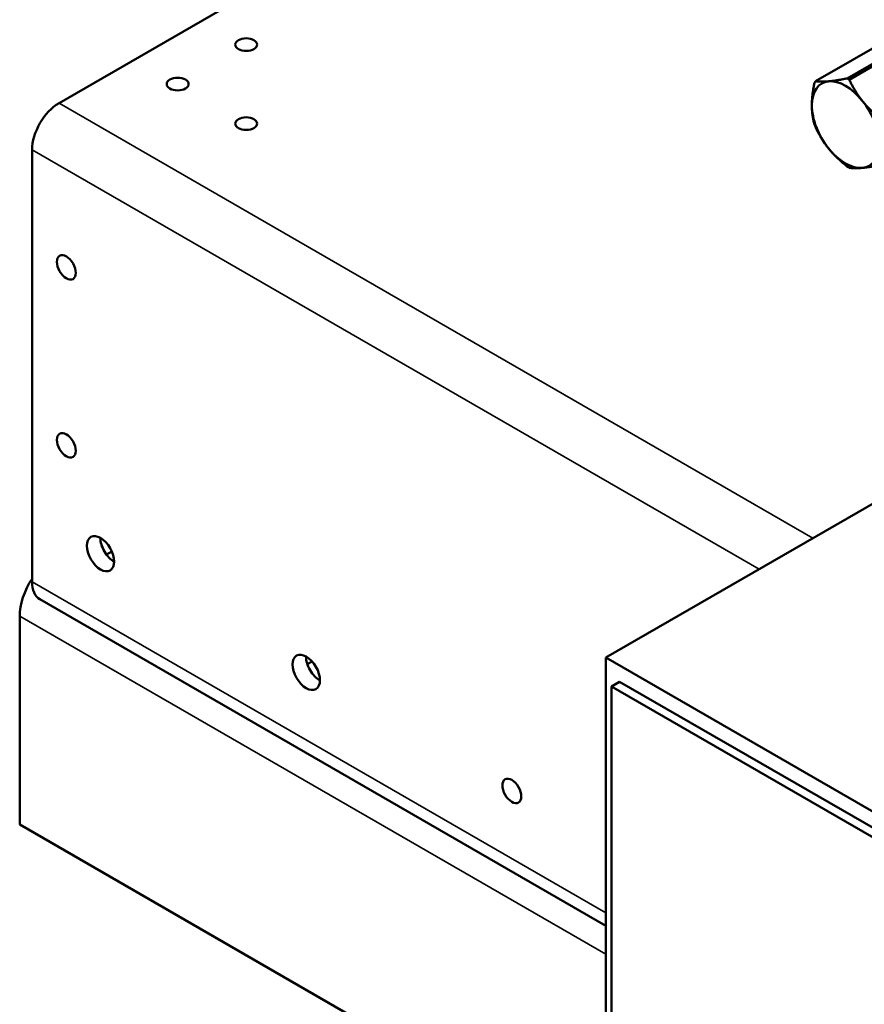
# Model space of a CAD drawing. Header units: inches. Extents: x 1 to 237, y 4 to 150.
# Tile 136 of 237: x 189 to 197, y 57 to 67. Entities that reach past the tile are written whole.
import ezdxf

# ---------------------------------------------------------------- set-up
doc = ezdxf.new("R2010")
doc.units = ezdxf.units.IN
doc.header["$LTSCALE"] = 7
doc.header["$MEASUREMENT"] = 0
doc.layers.add('Visible (ANSI)', color=7, linetype='Continuous', lineweight=50)
doc.layers.add('Visible Narrow (ANSI)', color=7, linetype='Continuous', lineweight=35)

msp = doc.modelspace()

# ---------------------------------------------------------------- linework, layer by layer
at = {"layer": 'Visible (ANSI)'}
for p, q in [((195.042, 69.788), (189.027, 66.316)), ((196.832, 66.542), (197.849, 67.129)), ((198.172, 67.158), (197.156, 66.571)), ((197.179, 66.558), (198.195, 67.145)), ((188.748, 61.373), (188.748, 65.833)), ((199.447, 63.35), (194.667, 60.591)), ((189.572, 61.688), (189.515, 61.655)), ((188.83, 61.193), (194.667, 57.823)), ((188.621, 58.867), (188.621, 61.019)), ((206.687, 53.65), (194.667, 60.591)), ((194.667, 60.591), (194.667, 47.527)), ((191.637, 60.552), (191.588, 60.524)), ((194.81, 60.342), (194.725, 60.293)), ((206.463, 53.516), (194.725, 60.293)), ((194.725, 60.293), (194.725, 47.556)), ((194.81, 60.342), (206.548, 53.565)), ((194.667, 55.376), (188.621, 58.867))]:
    msp.add_line(p, q, dxfattribs=at)
for centre, major_axis in [((190.958, 66.92), (0.113, 0)), ((190.251, 66.512), (0.113, 0)), ((190.958, 66.104), (0.113, 0)), ((189.102, 64.62), (-0.069, 0.12)), ((189.102, 62.783), (-0.069, 0.12)), ((189.455, 61.664), (-0.1, 0.173)), ((191.577, 60.439), (-0.1, 0.173)), ((193.698, 59.215), (-0.069, 0.12))]:
    msp.add_ellipse(centre, major_axis=major_axis, ratio=0.57735, dxfattribs=at)
for centre, major_axis, start_param, end_param in [((197.14, 66.094), (-0.245, 0.425), 6.021386, 7.068583), ((197.167, 66.11), (-0.278, 0.482), 0.232794, 0.290804), ((197.14, 66.094), (-0.245, 0.425), 4.974188, 6.021386), ((197.167, 66.11), (0.278, -0.482), 2.32719, 2.385199), ((189.027, 65.994), (0.197, 0.341), 0.785398, 2.356194), ((197.14, 66.094), (0.245, -0.425), 3.926991, 4.974188), ((197.14, 66.094), (-0.245, 0.425), 3.926991, 4.974188), ((197.167, 66.11), (-0.278, 0.482), 1.279992, 1.338002), ((197.14, 66.094), (0.245, -0.425), 6.021386, 7.068583), ((197.14, 66.094), (0.245, -0.425), 4.974188, 6.021386), ((197.167, 66.11), (-0.278, 0.482), 2.32719, 2.385199), ((189.595, 61.745), (0.1, -0.173), 3.911364, 5.513414), ((188.975, 61.223), (0.25, 0.433), 1.479896, 2.356194), ((189.027, 61.534), (-0.197, -0.341), 5.497787, 6.283185), ((191.716, 60.52), (0.1, -0.173), 3.911364, 5.513414)]:
    msp.add_ellipse(centre, major_axis=major_axis, ratio=0.57735, start_param=start_param, end_param=end_param, dxfattribs=at)
for points, weights in [([(196.793, 66.294), (196.793, 66.395), (196.82, 66.526)], [3.74537358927, 3.74537358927, 3.5066496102]), ([(196.832, 66.542), (196.891, 66.534), (196.967, 66.541)], [3.5066496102, 3.74537358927, 3.74537358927]), ([(196.967, 66.541), (197.042, 66.547), (197.156, 66.571)], [3.74537358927, 3.74537358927, 3.5066496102]), ([(197.179, 66.558), (197.237, 66.435), (197.313, 66.34)], [3.5066496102, 3.74537358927, 3.74537358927]), ([(196.82, 66.094), (196.793, 66.193), (196.793, 66.294)], [3.5066496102, 3.74537358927, 3.74537358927]), ([(197.313, 66.34), (197.389, 66.246), (197.502, 66.155)], [3.74537358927, 3.74537358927, 3.5066496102]), ([(196.967, 65.847), (196.891, 65.942), (196.832, 66.064)], [3.74537358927, 3.74537358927, 3.5066496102]), ([(197.156, 65.662), (197.042, 65.753), (196.967, 65.847)], [3.5066496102, 3.74537358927, 3.74537358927]), ([(197.502, 65.677), (197.389, 65.654), (197.313, 65.647)], [3.5066496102, 3.74537358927, 3.74537358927]), ([(197.313, 65.647), (197.237, 65.64), (197.179, 65.648)], [3.74537358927, 3.74537358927, 3.5066496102])]:
    msp.add_rational_spline(points, weights, degree=2, dxfattribs=at)
at = {"layer": 'Visible Narrow (ANSI)'}
for p, q in [((189.027, 66.316), (196.805, 61.825)), ((196.248, 61.504), (188.748, 65.833)), ((188.748, 61.373), (194.667, 57.956)), ((188.621, 61.019), (194.667, 57.529))]:
    msp.add_line(p, q, dxfattribs=at)

doc.saveas('drawing.dxf')
